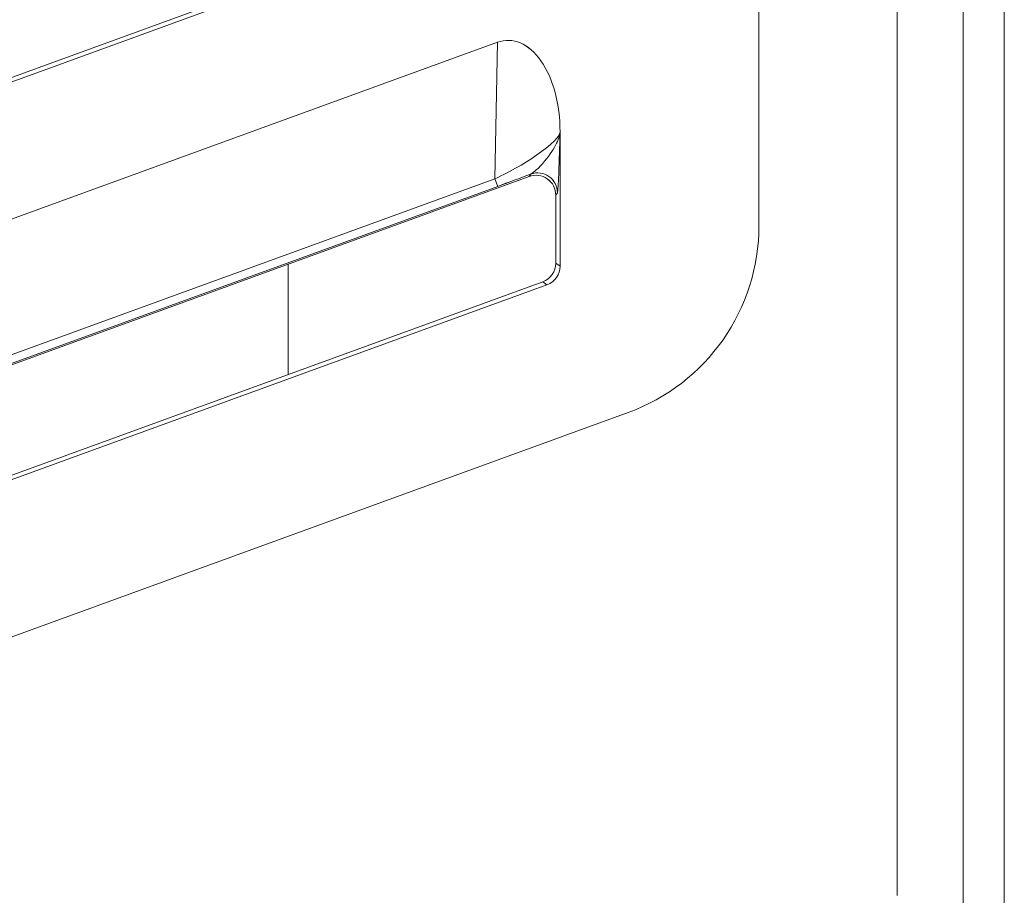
# Model space of a CAD drawing. Header units: millimetres. Extents: x -420 to 420, y -297 to 297.
# Tile 48 of 203: x -45 to -30, y -135 to -121. Entities that reach past the tile are written whole.
import ezdxf

# ---------------------------------------------------------------- set-up
doc = ezdxf.new("R2010")
doc.units = ezdxf.units.MM
doc.header["$MEASUREMENT"] = 0
doc.layers.add('layer 1', color=7, linetype='Continuous')

msp = doc.modelspace()

# ---------------------------------------------------------------- linework, layer by layer
at = {"layer": 'layer 1', "lineweight": 9}
for points in [[(-30.5765, 29.9483), (-30.5765, 29.9483), (-30.5765, -135.0511), (-30.5765, -135.0511)], [(-29.9565, 29.9501), (-29.9565, 29.9501), (-29.9565, -135.0531), (-29.9565, -135.0531)], [(-31.5727, -134.553), (-31.5727, -134.553), (-31.5727, 29.4501), (-31.5727, 29.4501)], [(-33.6565, -85.8365), (-33.6565, -85.8365), (-33.6565, -124.4523), (-33.6565, -124.4523)], [(-56.424, -122.5378), (-56.424, -122.5378), (-37.602, -115.6871), (-37.602, -115.6871)], [(-56.3978, -124.7225), (-56.3978, -124.7225), (-37.1234, -117.7099), (-37.1234, -117.7099)], [(-56.387, -124.5687), (-56.387, -124.5687), (-37.639, -117.7449), (-37.639, -117.7449)], [(-37.5972, -117.8597), (-37.5972, -117.8597), (-56.4164, -124.7093), (-56.4164, -124.7093)], [(-56.2544, -126.4045), (-56.2544, -126.4045), (-36.8538, -119.3434), (-36.8538, -119.3434)], [(-36.9184, -119.2982), (-36.9184, -119.2982), (-56.1926, -126.3163), (-56.1926, -126.3163)], [(-56.424, -128.5379), (-56.424, -128.5379), (-37.602, -121.6872), (-37.602, -121.6872)], [(-37.639, -123.745), (-37.639, -123.745), (-37.602, -121.6872), (-37.602, -121.6872)], [(-37.602, -121.6872), (-37.602, -121.6872), (-37.602, -121.6874), (-37.602, -121.6874)], [(-36.9448, -121.9658), (-36.9448, -121.9658), (-36.9448, -121.9658), (-36.9448, -121.9658)], [(-36.6566, -125.0617), (-36.6566, -125.0617), (-36.6566, -123.041), (-36.6566, -123.041)], [(-36.6566, -123.041), (-36.6566, -123.041), (-36.6566, -123.0412), (-36.6566, -123.0412)], [(-36.6566, -123.041), (-36.6566, -123.041), (-36.6566, -123.0432), (-36.6566, -123.0432)], [(-36.6566, -123.0432), (-36.6566, -123.0432), (-36.6566, -123.0434), (-36.6566, -123.0434)], [(-36.9698, -123.3608), (-36.9698, -123.3608), (-36.9698, -123.361), (-36.9698, -123.361)], [(-37.5972, -123.8598), (-37.4326, -123.7998), (-37.262, -123.7364), (-37.0984, -123.6742)], [(-37.5972, -123.8598), (-37.4326, -123.7998), (-37.262, -123.7364), (-37.0984, -123.6742)], [(-37.5972, -123.8598), (-37.4326, -123.7998), (-37.262, -123.7364), (-37.0984, -123.6744)], [(-37.5972, -123.8598), (-37.4326, -123.7998), (-37.262, -123.7364), (-37.0984, -123.6744)], [(-37.5972, -123.8598), (-37.4326, -123.7998), (-37.262, -123.7364), (-37.0984, -123.6744)], [(-37.5972, -123.8598), (-37.4326, -123.7998), (-37.262, -123.7364), (-37.0984, -123.6744)], [(-37.5972, -123.8598), (-37.4326, -123.8), (-37.262, -123.7364), (-37.0984, -123.6744)], [(-37.5972, -123.8598), (-37.4326, -123.8), (-37.262, -123.7364), (-37.0984, -123.6744)], [(-37.5972, -123.8598), (-37.4326, -123.8), (-37.262, -123.7364), (-37.0984, -123.6744)], [(-37.5972, -123.8598), (-37.4326, -123.8), (-37.262, -123.7364), (-37.0984, -123.6744)], [(-37.5972, -123.8598), (-37.4326, -123.8), (-37.262, -123.7364), (-37.0984, -123.6744)], [(-37.5972, -123.8598), (-37.4326, -123.8), (-37.262, -123.7364), (-37.0984, -123.6744)], [(-37.5972, -123.8598), (-37.4326, -123.8), (-37.262, -123.7364), (-37.0984, -123.6744)], [(-37.5972, -123.8598), (-37.4326, -123.8), (-37.262, -123.7364), (-37.0984, -123.6744)], [(-37.5972, -123.8598), (-37.4326, -123.8), (-37.262, -123.7364), (-37.0984, -123.6744)], [(-37.5972, -123.8598), (-37.4326, -123.8), (-37.262, -123.7364), (-37.0984, -123.6744)], [(-37.5972, -123.8598), (-37.4326, -123.8), (-37.262, -123.7364), (-37.0984, -123.6744)], [(-37.5972, -123.8598), (-37.4326, -123.8), (-37.262, -123.7366), (-37.0984, -123.6744)], [(-37.5972, -123.8598), (-37.4326, -123.8), (-37.262, -123.7366), (-37.0984, -123.6744)], [(-37.5972, -123.8598), (-37.4326, -123.8), (-37.262, -123.7366), (-37.0984, -123.6744)], [(-37.5972, -123.8598), (-37.4326, -123.8), (-37.262, -123.7366), (-37.0984, -123.6744)], [(-37.1234, -123.71), (-37.1234, -123.71), (-37.0984, -123.6742), (-37.0984, -123.6742)], [(-37.0984, -123.6742), (-37.0984, -123.6742), (-37.0984, -123.6744), (-37.0984, -123.6744)], [(-56.3978, -130.7226), (-56.3978, -130.7226), (-37.1234, -123.71), (-37.1234, -123.71)], [(-56.387, -130.5688), (-56.387, -130.5688), (-37.639, -123.745), (-37.639, -123.745)], [(-37.639, -123.745), (-37.639, -123.745), (-37.639, -123.745), (-37.639, -123.745)], [(-37.639, -123.745), (-37.639, -123.745), (-37.5972, -123.8598), (-37.5972, -123.8598)], [(-37.1234, -123.71), (-37.1234, -123.71), (-37.1234, -123.7102), (-37.1234, -123.7102)], [(-36.8488, -123.7462), (-36.8488, -123.7462), (-36.8488, -123.7464), (-36.8488, -123.7464)], [(-37.5972, -123.8598), (-37.5972, -123.8598), (-56.4164, -130.7094), (-56.4164, -130.7094)], [(-37.5972, -123.8598), (-37.5972, -123.8598), (-37.5972, -123.8598), (-37.5972, -123.8598)], [(-36.696, -123.9562), (-36.696, -123.9562), (-36.721, -123.992), (-36.721, -123.992)], [(-36.721, -123.992), (-36.721, -123.992), (-36.721, -125.0165), (-36.721, -125.0165)], [(-36.721, -123.992), (-36.721, -123.992), (-36.721, -123.992), (-36.721, -123.992)], [(-35.6304, -127.2713), (-34.4454, -126.8399), (-33.6565, -125.7135), (-33.6565, -124.4523)], [(-40.7567, -125.0319), (-40.7567, -125.0319), (-40.7567, -126.6959), (-40.7567, -126.6959)], [(-36.9184, -125.2983), (-36.7998, -125.2551), (-36.721, -125.1425), (-36.721, -125.0165)], [(-36.9184, -125.2983), (-36.7998, -125.2551), (-36.721, -125.1425), (-36.721, -125.0165)], [(-36.9184, -125.2983), (-36.7998, -125.2551), (-36.721, -125.1425), (-36.721, -125.0165)], [(-36.9184, -125.2983), (-36.7998, -125.2551), (-36.721, -125.1425), (-36.721, -125.0165)], [(-36.9184, -125.2983), (-36.7998, -125.2551), (-36.721, -125.1425), (-36.721, -125.0165)], [(-36.9184, -125.2983), (-36.7998, -125.2551), (-36.721, -125.1425), (-36.721, -125.0165)], [(-36.9184, -125.2983), (-36.7998, -125.2551), (-36.721, -125.1425), (-36.721, -125.0165)], [(-36.9184, -125.2983), (-36.7998, -125.2551), (-36.721, -125.1425), (-36.721, -125.0165)], [(-36.9184, -125.2983), (-36.7998, -125.2551), (-36.721, -125.1425), (-36.721, -125.0165)], [(-36.9184, -125.2983), (-36.7998, -125.2551), (-36.721, -125.1425), (-36.721, -125.0165)], [(-36.9184, -125.2983), (-36.7998, -125.2551), (-36.721, -125.1425), (-36.721, -125.0165)], [(-36.9184, -125.2983), (-36.7998, -125.2551), (-36.721, -125.1425), (-36.721, -125.0165)], [(-36.9184, -125.2983), (-36.7998, -125.2551), (-36.721, -125.1425), (-36.721, -125.0165)], [(-36.9184, -125.2983), (-36.7998, -125.2551), (-36.721, -125.1425), (-36.721, -125.0165)], [(-36.9184, -125.2983), (-36.7998, -125.2551), (-36.721, -125.1425), (-36.721, -125.0165)], [(-36.9184, -125.2983), (-36.7998, -125.2551), (-36.721, -125.1425), (-36.721, -125.0165)], [(-36.9184, -125.2983), (-36.7998, -125.2551), (-36.721, -125.1425), (-36.721, -125.0165)], [(-36.9184, -125.2983), (-36.7998, -125.2553), (-36.721, -125.1425), (-36.721, -125.0165)], [(-36.9184, -125.2983), (-36.7998, -125.2553), (-36.721, -125.1425), (-36.721, -125.0165)], [(-36.9184, -125.2983), (-36.7998, -125.2553), (-36.721, -125.1427), (-36.721, -125.0165)], [(-36.9184, -125.2983), (-36.7998, -125.2553), (-36.721, -125.1427), (-36.721, -125.0165)], [(-36.721, -125.0165), (-36.721, -125.0165), (-36.6566, -125.0617), (-36.6566, -125.0617)], [(-36.721, -125.0165), (-36.721, -125.0165), (-36.721, -125.0165), (-36.721, -125.0165)], [(-36.8538, -125.3435), (-36.7354, -125.3003), (-36.6566, -125.1877), (-36.6566, -125.0617)], [(-36.8538, -125.3435), (-36.7354, -125.3003), (-36.6566, -125.1877), (-36.6566, -125.0617)], [(-36.8538, -125.3435), (-36.7354, -125.3003), (-36.6566, -125.1877), (-36.6566, -125.0617)], [(-36.8538, -125.3435), (-36.7354, -125.3003), (-36.6566, -125.1877), (-36.6566, -125.0617)], [(-36.8538, -125.3435), (-36.7354, -125.3003), (-36.6566, -125.1877), (-36.6566, -125.0617)], [(-36.8538, -125.3435), (-36.7354, -125.3003), (-36.6566, -125.1877), (-36.6566, -125.0617)], [(-36.8538, -125.3435), (-36.7354, -125.3003), (-36.6566, -125.1877), (-36.6566, -125.0617)], [(-36.8538, -125.3435), (-36.7354, -125.3003), (-36.6566, -125.1877), (-36.6566, -125.0617)], [(-36.8538, -125.3435), (-36.7354, -125.3003), (-36.6566, -125.1877), (-36.6566, -125.0617)], [(-36.8538, -125.3435), (-36.7354, -125.3003), (-36.6566, -125.1877), (-36.6566, -125.0617)], [(-36.8538, -125.3435), (-36.7354, -125.3003), (-36.6566, -125.1877), (-36.6566, -125.0617)], [(-36.8538, -125.3435), (-36.7354, -125.3003), (-36.6566, -125.1877), (-36.6566, -125.0617)], [(-36.8538, -125.3435), (-36.7354, -125.3003), (-36.6566, -125.1877), (-36.6566, -125.0617)], [(-36.8538, -125.3435), (-36.7354, -125.3003), (-36.6566, -125.1877), (-36.6566, -125.0617)], [(-36.8538, -125.3435), (-36.7354, -125.3003), (-36.6566, -125.1877), (-36.6566, -125.0617)], [(-36.8538, -125.3435), (-36.7354, -125.3003), (-36.6566, -125.1877), (-36.6566, -125.0617)], [(-36.8538, -125.3435), (-36.7354, -125.3003), (-36.6566, -125.1877), (-36.6566, -125.0617)], [(-36.8538, -125.3435), (-36.7354, -125.3003), (-36.6566, -125.1877), (-36.6566, -125.0617)], [(-36.8538, -125.3435), (-36.7354, -125.3003), (-36.6566, -125.1877), (-36.6566, -125.0617)], [(-36.8538, -125.3435), (-36.7354, -125.3003), (-36.6566, -125.1877), (-36.6566, -125.0617)], [(-36.8538, -125.3435), (-36.7354, -125.3003), (-36.6566, -125.1877), (-36.6566, -125.0617)], [(-36.6566, -125.0617), (-36.6566, -125.0617), (-36.6566, -125.0617), (-36.6566, -125.0617)], [(-36.9184, -125.2983), (-36.9184, -125.2983), (-56.1926, -132.3164), (-56.1926, -132.3164)], [(-36.8538, -125.3435), (-36.8538, -125.3435), (-36.9184, -125.2983), (-36.9184, -125.2983)], [(-36.9184, -125.2983), (-36.9184, -125.2983), (-36.9184, -125.2983), (-36.9184, -125.2983)], [(-56.2544, -132.4046), (-56.2544, -132.4046), (-36.8538, -125.3435), (-36.8538, -125.3435)], [(-36.8538, -125.3435), (-36.8538, -125.3435), (-36.8538, -125.3435), (-36.8538, -125.3435)], [(-35.6304, -127.2713), (-35.6304, -127.2713), (-55.6308, -134.5508), (-55.6308, -134.5508)]]:
    msp.add_open_spline(points, degree=3, dxfattribs=at)
for points, knots in [([(-36.6566, -123.041), (-36.6566, -122.6214), (-36.7622, -122.2274), (-36.9448, -121.9658), (-36.9448, -121.9658), (-37.1274, -121.7042), (-37.3682, -121.6022), (-37.602, -121.6872)], [0, 0, 0, 0, 0.3333333, 0.3333333, 0.3333333, 0.3333333, 1, 1, 1, 1]), ([(-36.6566, -123.041), (-36.6566, -122.6214), (-36.7622, -122.2274), (-36.9448, -121.9658), (-36.9448, -121.9658), (-37.1274, -121.7042), (-37.3682, -121.6022), (-37.602, -121.6872)], [0, 0, 0, 0, 0.3333333, 0.3333333, 0.3333333, 0.3333333, 1, 1, 1, 1]), ([(-36.6566, -123.041), (-36.6566, -122.6214), (-36.7622, -122.2274), (-36.9448, -121.9658), (-36.9448, -121.9658), (-37.1274, -121.7042), (-37.3682, -121.6022), (-37.602, -121.6874)], [0, 0, 0, 0, 0.3333333, 0.3333333, 0.3333333, 0.3333333, 1, 1, 1, 1]), ([(-36.6566, -123.041), (-36.6566, -122.6214), (-36.7622, -122.2274), (-36.9448, -121.9658), (-36.9448, -121.9658), (-37.1274, -121.7042), (-37.3682, -121.6022), (-37.602, -121.6874)], [0, 0, 0, 0, 0.3333333, 0.3333333, 0.3333333, 0.3333333, 1, 1, 1, 1]), ([(-36.6566, -123.041), (-36.6566, -122.6214), (-36.7622, -122.2274), (-36.9448, -121.9658), (-36.9448, -121.9658), (-37.1274, -121.7042), (-37.3682, -121.6022), (-37.602, -121.6874)], [0, 0, 0, 0, 0.3333333, 0.3333333, 0.3333333, 0.3333333, 1, 1, 1, 1]), ([(-36.6566, -123.041), (-36.6566, -122.6214), (-36.7622, -122.2274), (-36.9448, -121.9658), (-36.9448, -121.9658), (-37.1274, -121.7044), (-37.3682, -121.6022), (-37.602, -121.6874)], [0, 0, 0, 0, 0.3333333, 0.3333333, 0.3333333, 0.3333333, 1, 1, 1, 1]), ([(-36.6566, -123.041), (-36.6566, -122.6214), (-36.7622, -122.2274), (-36.9448, -121.9658), (-36.9448, -121.9658), (-37.1274, -121.7044), (-37.3682, -121.6022), (-37.602, -121.6874)], [0, 0, 0, 0, 0.3333333, 0.3333333, 0.3333333, 0.3333333, 1, 1, 1, 1]), ([(-36.6566, -123.041), (-36.6566, -122.6214), (-36.7622, -122.2274), (-36.9448, -121.9658), (-36.9448, -121.9658), (-37.1274, -121.7044), (-37.3682, -121.6022), (-37.602, -121.6874)], [0, 0, 0, 0, 0.3333333, 0.3333333, 0.3333333, 0.3333333, 1, 1, 1, 1]), ([(-36.6566, -123.041), (-36.6566, -122.6214), (-36.7622, -122.2274), (-36.9448, -121.9658), (-36.9448, -121.9658), (-37.1274, -121.7044), (-37.3682, -121.6022), (-37.602, -121.6874)], [0, 0, 0, 0, 0.3333333, 0.3333333, 0.3333333, 0.3333333, 1, 1, 1, 1]), ([(-36.6566, -123.041), (-36.6566, -122.6214), (-36.7622, -122.2274), (-36.9448, -121.9658), (-36.9448, -121.9658), (-37.1274, -121.7044), (-37.3682, -121.6022), (-37.602, -121.6874)], [0, 0, 0, 0, 0.3333333, 0.3333333, 0.3333333, 0.3333333, 1, 1, 1, 1]), ([(-36.6566, -123.041), (-36.6566, -122.6214), (-36.7622, -122.2274), (-36.9448, -121.9658), (-36.9448, -121.9658), (-37.1274, -121.7044), (-37.3682, -121.6022), (-37.602, -121.6874)], [0, 0, 0, 0, 0.3333333, 0.3333333, 0.3333333, 0.3333333, 1, 1, 1, 1]), ([(-36.6566, -123.041), (-36.6566, -122.6214), (-36.7622, -122.2274), (-36.9448, -121.9658), (-36.9448, -121.9658), (-37.1274, -121.7044), (-37.3682, -121.6022), (-37.602, -121.6874)], [0, 0, 0, 0, 0.3333333, 0.3333333, 0.3333333, 0.3333333, 1, 1, 1, 1]), ([(-36.6566, -123.041), (-36.6566, -122.6214), (-36.7622, -122.2274), (-36.9448, -121.9658), (-36.9448, -121.9658), (-37.1274, -121.7044), (-37.3682, -121.6022), (-37.602, -121.6874)], [0, 0, 0, 0, 0.3333333, 0.3333333, 0.3333333, 0.3333333, 1, 1, 1, 1]), ([(-36.6566, -123.041), (-36.6566, -122.6214), (-36.7622, -122.2274), (-36.9448, -121.9658), (-36.9448, -121.9658), (-37.1274, -121.7044), (-37.3682, -121.6022), (-37.602, -121.6874)], [0, 0, 0, 0, 0.3333333, 0.3333333, 0.3333333, 0.3333333, 1, 1, 1, 1]), ([(-36.6566, -123.041), (-36.6566, -122.6214), (-36.7622, -122.2274), (-36.9448, -121.9658), (-36.9448, -121.9658), (-37.1274, -121.7044), (-37.3682, -121.6022), (-37.602, -121.6874)], [0, 0, 0, 0, 0.3333333, 0.3333333, 0.3333333, 0.3333333, 1, 1, 1, 1]), ([(-36.6566, -123.041), (-36.6566, -122.6214), (-36.7622, -122.2274), (-36.9448, -121.9658), (-36.9448, -121.9658), (-37.1274, -121.7044), (-37.3682, -121.6022), (-37.602, -121.6874)], [0, 0, 0, 0, 0.3333333, 0.3333333, 0.3333333, 0.3333333, 1, 1, 1, 1]), ([(-36.6566, -123.0412), (-36.6566, -122.6214), (-36.7622, -122.2274), (-36.9448, -121.9658), (-36.9448, -121.9658), (-37.1274, -121.7044), (-37.3682, -121.6022), (-37.602, -121.6874)], [0, 0, 0, 0, 0.3333333, 0.3333333, 0.3333333, 0.3333333, 1, 1, 1, 1]), ([(-36.6566, -123.0412), (-36.6566, -122.6214), (-36.7622, -122.2274), (-36.9448, -121.9658), (-36.9448, -121.9658), (-37.1274, -121.7044), (-37.3682, -121.6022), (-37.602, -121.6874)], [0, 0, 0, 0, 0.3333333, 0.3333333, 0.3333333, 0.3333333, 1, 1, 1, 1]), ([(-36.6566, -123.0412), (-36.6566, -122.6214), (-36.7622, -122.2274), (-36.9448, -121.9658), (-36.9448, -121.9658), (-37.1274, -121.7044), (-37.3682, -121.6022), (-37.602, -121.6874)], [0, 0, 0, 0, 0.3333333, 0.3333333, 0.3333333, 0.3333333, 1, 1, 1, 1]), ([(-36.6566, -123.0412), (-36.6566, -122.6214), (-36.7622, -122.2274), (-36.9448, -121.9658), (-36.9448, -121.9658), (-37.1274, -121.7044), (-37.3682, -121.6022), (-37.602, -121.6874)], [0, 0, 0, 0, 0.3333333, 0.3333333, 0.3333333, 0.3333333, 1, 1, 1, 1]), ([(-36.6566, -123.0412), (-36.6566, -122.6214), (-36.7622, -122.2274), (-36.9448, -121.9658), (-36.9448, -121.9658), (-37.1274, -121.7044), (-37.3682, -121.6022), (-37.602, -121.6874)], [0, 0, 0, 0, 0.3333333, 0.3333333, 0.3333333, 0.3333333, 1, 1, 1, 1]), ([(-37.639, -123.745), (-37.4048, -123.6372), (-37.1596, -123.4964), (-36.9698, -123.3608), (-36.9698, -123.3608), (-36.78, -123.2252), (-36.6652, -123.109), (-36.6566, -123.0432)], [0, 0, 0, 0, 0.3333333, 0.3333333, 0.3333333, 0.3333333, 1, 1, 1, 1]), ([(-37.639, -123.745), (-37.4048, -123.6372), (-37.1596, -123.4964), (-36.9698, -123.3608), (-36.9698, -123.3608), (-36.78, -123.2252), (-36.6652, -123.109), (-36.6566, -123.0432)], [0, 0, 0, 0, 0.3333333, 0.3333333, 0.3333333, 0.3333333, 1, 1, 1, 1]), ([(-37.639, -123.745), (-37.4048, -123.6372), (-37.1596, -123.4964), (-36.9698, -123.3608), (-36.9698, -123.3608), (-36.78, -123.2252), (-36.6652, -123.109), (-36.6566, -123.0432)], [0, 0, 0, 0, 0.3333333, 0.3333333, 0.3333333, 0.3333333, 1, 1, 1, 1]), ([(-37.639, -123.745), (-37.4048, -123.6372), (-37.1596, -123.4964), (-36.9698, -123.3608), (-36.9698, -123.3608), (-36.78, -123.2252), (-36.6652, -123.109), (-36.6566, -123.0432)], [0, 0, 0, 0, 0.3333333, 0.3333333, 0.3333333, 0.3333333, 1, 1, 1, 1]), ([(-37.639, -123.745), (-37.4048, -123.6372), (-37.1596, -123.4964), (-36.9698, -123.3608), (-36.9698, -123.3608), (-36.78, -123.2252), (-36.6652, -123.109), (-36.6566, -123.0432)], [0, 0, 0, 0, 0.3333333, 0.3333333, 0.3333333, 0.3333333, 1, 1, 1, 1]), ([(-37.639, -123.745), (-37.4048, -123.6372), (-37.1596, -123.4964), (-36.9698, -123.3608), (-36.9698, -123.3608), (-36.78, -123.2252), (-36.6652, -123.109), (-36.6566, -123.0432)], [0, 0, 0, 0, 0.3333333, 0.3333333, 0.3333333, 0.3333333, 1, 1, 1, 1]), ([(-37.639, -123.745), (-37.4048, -123.6372), (-37.1596, -123.4964), (-36.9698, -123.3608), (-36.9698, -123.3608), (-36.78, -123.2252), (-36.6652, -123.109), (-36.6566, -123.0434)], [0, 0, 0, 0, 0.3333333, 0.3333333, 0.3333333, 0.3333333, 1, 1, 1, 1]), ([(-37.639, -123.745), (-37.4048, -123.6372), (-37.1596, -123.4964), (-36.9698, -123.3608), (-36.9698, -123.3608), (-36.78, -123.2254), (-36.6652, -123.109), (-36.6566, -123.0434)], [0, 0, 0, 0, 0.3333333, 0.3333333, 0.3333333, 0.3333333, 1, 1, 1, 1]), ([(-37.639, -123.745), (-37.4048, -123.6372), (-37.1596, -123.4964), (-36.9698, -123.3608), (-36.9698, -123.3608), (-36.78, -123.2254), (-36.6652, -123.109), (-36.6566, -123.0434)], [0, 0, 0, 0, 0.3333333, 0.3333333, 0.3333333, 0.3333333, 1, 1, 1, 1]), ([(-37.639, -123.745), (-37.4048, -123.6372), (-37.1596, -123.4964), (-36.9698, -123.3608), (-36.9698, -123.3608), (-36.78, -123.2254), (-36.6652, -123.109), (-36.6566, -123.0434)], [0, 0, 0, 0, 0.3333333, 0.3333333, 0.3333333, 0.3333333, 1, 1, 1, 1]), ([(-37.639, -123.745), (-37.4048, -123.6372), (-37.1596, -123.4964), (-36.9698, -123.3608), (-36.9698, -123.3608), (-36.78, -123.2254), (-36.6652, -123.109), (-36.6566, -123.0434)], [0, 0, 0, 0, 0.3333333, 0.3333333, 0.3333333, 0.3333333, 1, 1, 1, 1]), ([(-37.639, -123.745), (-37.4048, -123.6372), (-37.1596, -123.4964), (-36.9698, -123.3608), (-36.9698, -123.3608), (-36.78, -123.2254), (-36.6652, -123.109), (-36.6566, -123.0434)], [0, 0, 0, 0, 0.3333333, 0.3333333, 0.3333333, 0.3333333, 1, 1, 1, 1]), ([(-37.639, -123.745), (-37.4048, -123.6372), (-37.1596, -123.4964), (-36.9698, -123.3608), (-36.9698, -123.3608), (-36.78, -123.2254), (-36.6652, -123.109), (-36.6566, -123.0434)], [0, 0, 0, 0, 0.3333333, 0.3333333, 0.3333333, 0.3333333, 1, 1, 1, 1]), ([(-37.639, -123.745), (-37.4048, -123.6372), (-37.1596, -123.4964), (-36.9698, -123.3608), (-36.9698, -123.3608), (-36.78, -123.2254), (-36.6652, -123.109), (-36.6566, -123.0434)], [0, 0, 0, 0, 0.3333333, 0.3333333, 0.3333333, 0.3333333, 1, 1, 1, 1]), ([(-37.639, -123.745), (-37.4048, -123.6372), (-37.1596, -123.4964), (-36.9698, -123.3608), (-36.9698, -123.3608), (-36.78, -123.2254), (-36.6652, -123.109), (-36.6566, -123.0434)], [0, 0, 0, 0, 0.3333333, 0.3333333, 0.3333333, 0.3333333, 1, 1, 1, 1]), ([(-37.639, -123.745), (-37.4048, -123.6372), (-37.1596, -123.4964), (-36.9698, -123.3608), (-36.9698, -123.3608), (-36.78, -123.2254), (-36.6652, -123.109), (-36.6566, -123.0434)], [0, 0, 0, 0, 0.3333333, 0.3333333, 0.3333333, 0.3333333, 1, 1, 1, 1]), ([(-37.639, -123.745), (-37.4048, -123.6372), (-37.1596, -123.4964), (-36.9698, -123.3608), (-36.9698, -123.3608), (-36.78, -123.2254), (-36.6652, -123.109), (-36.6566, -123.0434)], [0, 0, 0, 0, 0.3333333, 0.3333333, 0.3333333, 0.3333333, 1, 1, 1, 1]), ([(-37.639, -123.745), (-37.4048, -123.6372), (-37.1596, -123.4964), (-36.9698, -123.3608), (-36.9698, -123.3608), (-36.78, -123.2254), (-36.6652, -123.109), (-36.6566, -123.0434)], [0, 0, 0, 0, 0.3333333, 0.3333333, 0.3333333, 0.3333333, 1, 1, 1, 1]), ([(-37.639, -123.745), (-37.4048, -123.6372), (-37.1596, -123.4964), (-36.9698, -123.361), (-36.9698, -123.361), (-36.78, -123.2254), (-36.6652, -123.109), (-36.6566, -123.0434)], [0, 0, 0, 0, 0.3333333, 0.3333333, 0.3333333, 0.3333333, 1, 1, 1, 1]), ([(-37.639, -123.745), (-37.4048, -123.6372), (-37.1596, -123.4964), (-36.9698, -123.361), (-36.9698, -123.361), (-36.78, -123.2254), (-36.6652, -123.109), (-36.6566, -123.0434)], [0, 0, 0, 0, 0.3333333, 0.3333333, 0.3333333, 0.3333333, 1, 1, 1, 1]), ([(-37.639, -123.745), (-37.4048, -123.6372), (-37.1596, -123.4964), (-36.9698, -123.361), (-36.9698, -123.361), (-36.78, -123.2254), (-36.6652, -123.109), (-36.6566, -123.0434)], [0, 0, 0, 0, 0.3333333, 0.3333333, 0.3333333, 0.3333333, 1, 1, 1, 1]), ([(-37.0984, -123.6742), (-37.0706, -123.6548), (-37.043, -123.6352), (-37.015, -123.6116), (-37.015, -123.6116), (-36.931, -123.5402), (-36.845, -123.4304), (-36.7812, -123.3336), (-36.7812, -123.3336), (-36.7242, -123.2468), (-36.685, -123.1704), (-36.6666, -123.1006), (-36.6666, -123.1006), (-36.666, -123.0982), (-36.6654, -123.096), (-36.665, -123.0938), (-36.665, -123.0938), (-36.6616, -123.0804), (-36.6592, -123.0674), (-36.6578, -123.055), (-36.6578, -123.055), (-36.6574, -123.0518), (-36.657, -123.0488), (-36.6568, -123.0456), (-36.6568, -123.0456), (-36.6566, -123.0448), (-36.6566, -123.044), (-36.6566, -123.0432)], [0, 0, 0, 0, 0.125, 0.125, 0.125, 0.125, 0.25, 0.25, 0.25, 0.25, 0.375, 0.375, 0.375, 0.375, 0.5, 0.5, 0.5, 0.5, 0.625, 0.625, 0.625, 0.625, 0.75, 0.75, 0.75, 0.75, 1, 1, 1, 1]), ([(-36.6566, -123.0432), (-36.6566, -123.0446), (-36.6566, -123.046), (-36.6566, -123.0474), (-36.6566, -123.0474), (-36.6576, -123.076), (-36.6586, -123.1052), (-36.6596, -123.1342), (-36.6596, -123.1342), (-36.6636, -123.2614), (-36.6676, -123.3882), (-36.6718, -123.5148), (-36.6718, -123.5148), (-36.6768, -123.6668), (-36.682, -123.8182), (-36.688, -123.8914), (-36.688, -123.8914), (-36.6906, -123.9222), (-36.6932, -123.9392), (-36.696, -123.9562)], [0, 0, 0, 0, 0.1666667, 0.1666667, 0.1666667, 0.1666667, 0.3333333, 0.3333333, 0.3333333, 0.3333333, 0.5, 0.5, 0.5, 0.5, 0.6666667, 0.6666667, 0.6666667, 0.6666667, 1, 1, 1, 1]), ([(-36.721, -123.992), (-36.721, -123.894), (-36.7688, -123.8024), (-36.8488, -123.7462), (-36.8488, -123.7462), (-36.929, -123.6902), (-37.0314, -123.6766), (-37.1234, -123.71)], [0, 0, 0, 0, 0.3333333, 0.3333333, 0.3333333, 0.3333333, 1, 1, 1, 1]), ([(-36.721, -123.992), (-36.721, -123.894), (-36.7688, -123.8024), (-36.8488, -123.7462), (-36.8488, -123.7462), (-36.929, -123.6902), (-37.0314, -123.6766), (-37.1234, -123.71)], [0, 0, 0, 0, 0.3333333, 0.3333333, 0.3333333, 0.3333333, 1, 1, 1, 1]), ([(-36.721, -123.992), (-36.721, -123.894), (-36.7688, -123.8024), (-36.8488, -123.7462), (-36.8488, -123.7462), (-36.929, -123.6902), (-37.0314, -123.6766), (-37.1234, -123.71)], [0, 0, 0, 0, 0.3333333, 0.3333333, 0.3333333, 0.3333333, 1, 1, 1, 1]), ([(-36.721, -123.992), (-36.721, -123.894), (-36.7688, -123.8024), (-36.8488, -123.7462), (-36.8488, -123.7462), (-36.929, -123.6902), (-37.0314, -123.6766), (-37.1234, -123.71)], [0, 0, 0, 0, 0.3333333, 0.3333333, 0.3333333, 0.3333333, 1, 1, 1, 1]), ([(-36.721, -123.992), (-36.721, -123.894), (-36.7688, -123.8024), (-36.8488, -123.7462), (-36.8488, -123.7462), (-36.929, -123.6902), (-37.0314, -123.6766), (-37.1234, -123.71)], [0, 0, 0, 0, 0.3333333, 0.3333333, 0.3333333, 0.3333333, 1, 1, 1, 1]), ([(-36.721, -123.992), (-36.721, -123.894), (-36.7688, -123.8024), (-36.8488, -123.7462), (-36.8488, -123.7462), (-36.929, -123.6902), (-37.0314, -123.6766), (-37.1234, -123.71)], [0, 0, 0, 0, 0.3333333, 0.3333333, 0.3333333, 0.3333333, 1, 1, 1, 1]), ([(-36.721, -123.992), (-36.721, -123.894), (-36.7688, -123.8024), (-36.8488, -123.7462), (-36.8488, -123.7462), (-36.929, -123.6902), (-37.0314, -123.6766), (-37.1234, -123.7102)], [0, 0, 0, 0, 0.3333333, 0.3333333, 0.3333333, 0.3333333, 1, 1, 1, 1]), ([(-36.721, -123.992), (-36.721, -123.894), (-36.7688, -123.8024), (-36.8488, -123.7462), (-36.8488, -123.7462), (-36.929, -123.6902), (-37.0314, -123.6766), (-37.1234, -123.7102)], [0, 0, 0, 0, 0.3333333, 0.3333333, 0.3333333, 0.3333333, 1, 1, 1, 1]), ([(-36.721, -123.992), (-36.721, -123.8942), (-36.7688, -123.8024), (-36.8488, -123.7462), (-36.8488, -123.7462), (-36.929, -123.6902), (-37.0314, -123.6766), (-37.1234, -123.7102)], [0, 0, 0, 0, 0.3333333, 0.3333333, 0.3333333, 0.3333333, 1, 1, 1, 1]), ([(-36.721, -123.992), (-36.721, -123.8942), (-36.7688, -123.8024), (-36.8488, -123.7462), (-36.8488, -123.7462), (-36.929, -123.6902), (-37.0314, -123.6766), (-37.1234, -123.7102)], [0, 0, 0, 0, 0.3333333, 0.3333333, 0.3333333, 0.3333333, 1, 1, 1, 1]), ([(-36.721, -123.992), (-36.721, -123.8942), (-36.7688, -123.8024), (-36.8488, -123.7462), (-36.8488, -123.7462), (-36.929, -123.6902), (-37.0314, -123.6766), (-37.1234, -123.7102)], [0, 0, 0, 0, 0.3333333, 0.3333333, 0.3333333, 0.3333333, 1, 1, 1, 1]), ([(-36.721, -123.992), (-36.721, -123.8942), (-36.7688, -123.8024), (-36.8488, -123.7462), (-36.8488, -123.7462), (-36.929, -123.6902), (-37.0314, -123.6766), (-37.1234, -123.7102)], [0, 0, 0, 0, 0.3333333, 0.3333333, 0.3333333, 0.3333333, 1, 1, 1, 1]), ([(-36.721, -123.992), (-36.721, -123.8942), (-36.7688, -123.8024), (-36.8488, -123.7462), (-36.8488, -123.7462), (-36.929, -123.6902), (-37.0314, -123.6766), (-37.1234, -123.7102)], [0, 0, 0, 0, 0.3333333, 0.3333333, 0.3333333, 0.3333333, 1, 1, 1, 1]), ([(-36.721, -123.992), (-36.721, -123.8942), (-36.7688, -123.8024), (-36.8488, -123.7462), (-36.8488, -123.7462), (-36.929, -123.6902), (-37.0314, -123.6766), (-37.1234, -123.7102)], [0, 0, 0, 0, 0.3333333, 0.3333333, 0.3333333, 0.3333333, 1, 1, 1, 1]), ([(-36.721, -123.992), (-36.721, -123.8942), (-36.7688, -123.8024), (-36.8488, -123.7462), (-36.8488, -123.7462), (-36.929, -123.6902), (-37.0314, -123.6766), (-37.1234, -123.7102)], [0, 0, 0, 0, 0.3333333, 0.3333333, 0.3333333, 0.3333333, 1, 1, 1, 1]), ([(-36.721, -123.992), (-36.721, -123.8942), (-36.7688, -123.8024), (-36.8488, -123.7462), (-36.8488, -123.7462), (-36.929, -123.6902), (-37.0314, -123.6766), (-37.1234, -123.7102)], [0, 0, 0, 0, 0.3333333, 0.3333333, 0.3333333, 0.3333333, 1, 1, 1, 1]), ([(-36.721, -123.992), (-36.721, -123.8942), (-36.7688, -123.8024), (-36.8488, -123.7462), (-36.8488, -123.7462), (-36.929, -123.6902), (-37.0314, -123.6766), (-37.1234, -123.7102)], [0, 0, 0, 0, 0.3333333, 0.3333333, 0.3333333, 0.3333333, 1, 1, 1, 1]), ([(-36.721, -123.992), (-36.721, -123.8942), (-36.7688, -123.8024), (-36.8488, -123.7462), (-36.8488, -123.7462), (-36.929, -123.6902), (-37.0314, -123.6766), (-37.1234, -123.7102)], [0, 0, 0, 0, 0.3333333, 0.3333333, 0.3333333, 0.3333333, 1, 1, 1, 1]), ([(-36.721, -123.992), (-36.721, -123.8942), (-36.7688, -123.8024), (-36.8488, -123.7462), (-36.8488, -123.7462), (-36.929, -123.6902), (-37.0314, -123.6766), (-37.1234, -123.7102)], [0, 0, 0, 0, 0.3333333, 0.3333333, 0.3333333, 0.3333333, 1, 1, 1, 1]), ([(-36.721, -123.992), (-36.721, -123.8942), (-36.7688, -123.8024), (-36.8488, -123.7464), (-36.8488, -123.7464), (-36.929, -123.6902), (-37.0314, -123.6766), (-37.1234, -123.7102)], [0, 0, 0, 0, 0.3333333, 0.3333333, 0.3333333, 0.3333333, 1, 1, 1, 1]), ([(-36.721, -123.992), (-36.721, -123.8942), (-36.7688, -123.8024), (-36.8488, -123.7464), (-36.8488, -123.7464), (-36.929, -123.6902), (-37.0314, -123.6766), (-37.1234, -123.7102)], [0, 0, 0, 0, 0.3333333, 0.3333333, 0.3333333, 0.3333333, 1, 1, 1, 1]), ([(-36.696, -123.9562), (-36.696, -123.8584), (-36.7438, -123.7668), (-36.824, -123.7106), (-36.824, -123.7106), (-36.904, -123.6546), (-37.0064, -123.641), (-37.0984, -123.6742)], [0, 0, 0, 0, 0.3333333, 0.3333333, 0.3333333, 0.3333333, 1, 1, 1, 1])]:
    msp.add_open_spline(points, degree=3, knots=knots, dxfattribs=at)

doc.saveas('drawing.dxf')
